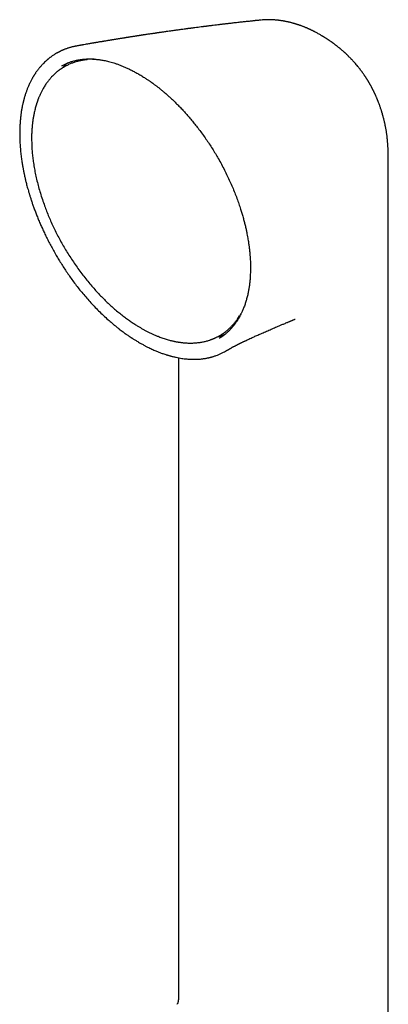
# Model space of a CAD drawing. Header units: millimetres. Extents: x 8 to 552, y 12 to 759.
# Tile 48 of 55: x 480 to 518, y 274 to 377. Entities that reach past the tile are written whole.
import ezdxf

# ---------------------------------------------------------------- set-up
doc = ezdxf.new("R2010")
doc.units = ezdxf.units.MM

msp = doc.modelspace()

# ---------------------------------------------------------------- linework, layer by layer
at = {"color": 7, "linetype": 'Continuous', "lineweight": 30}
for p, q in [((504.78, 376.83), (504.77, 376.83)), ((505.96, 376.85), (505.97, 376.85)), ((510.26, 375.63), (510.24, 375.64)), ((485.53, 374.12), (485.53, 374.12)), ((486.67, 372.7), (486.65, 372.7)), ((487.07, 372.74), (486.67, 372.7)), ((483.98, 372.06), (484.03, 372.09)), ((516.68, 368.94), (516.69, 368.92)), ((517.99, 350.91), (517.99, 362.26)), ((502.28, 345.66), (502.51, 345.99)), ((489.47, 345.03), (489.5, 345)), ((500.39, 343.66), (500.38, 343.66)), ((496.14, 341.63), (496.14, 274.96)), ((496.06, 274.4), (496.06, 274.41))]:
    msp.add_line(p, q, dxfattribs=at)
at = {"color": 7, "linetype": 'Continuous', "lineweight": 30, "flags": 128}
for points in [[(517.99, 253.41), (517.99, 297.79), (517.99, 350.91)], [(502.51, 345.99), (502.52, 346), (502.65, 346.2)]]:
    msp.add_lwpolyline(points, dxfattribs=at)
at = {"color": 7, "linetype": 'Continuous', "lineweight": 30}
msp.add_arc((487.66, 366.22), 6.55, 92.7655, 95.1673, dxfattribs=at)
for points, knots in [([(504.77, 376.83), (504.75, 376.83), (504.67, 376.82), (504.54, 376.8), (504.39, 376.79), (504.27, 376.78), (504.17, 376.77), (504.1, 376.76), (504.03, 376.75), (503.96, 376.74), (503.87, 376.73), (503.75, 376.72), (503.6, 376.7), (503.41, 376.68), (503.2, 376.66), (502.91, 376.63), (502.53, 376.59), (502.17, 376.55), (501.89, 376.52), (501.7, 376.49), (501.52, 376.47), (501.37, 376.45), (501.24, 376.44), (501.14, 376.43), (501.06, 376.42), (500.99, 376.41), (500.92, 376.4), (500.87, 376.4), (500.8, 376.39), (500.72, 376.38), (500.61, 376.37), (500.49, 376.35), (500.37, 376.34), (500.18, 376.31), (499.93, 376.28), (499.66, 376.25), (499.45, 376.23), (499.3, 376.21), (499.19, 376.19), (499.1, 376.18), (499.02, 376.17), (498.95, 376.16), (498.86, 376.15), (498.75, 376.14), (498.64, 376.12), (498.33, 376.08), (498.01, 376.04), (497.69, 376), (497.56, 375.98), (497.44, 375.97), (497.34, 375.95), (497.25, 375.94), (497.18, 375.93), (497.12, 375.93), (497.04, 375.92), (496.95, 375.9), (496.8, 375.88), (496.61, 375.86), (496.39, 375.83), (496.18, 375.8), (495.98, 375.77), (495.76, 375.74), (495.54, 375.71), (495.29, 375.68), (495.07, 375.65), (494.86, 375.62), (494.67, 375.59), (494.49, 375.56), (494.35, 375.54), (494.25, 375.53), (494.17, 375.52), (494.1, 375.51), (494.05, 375.5), (494, 375.49), (493.94, 375.48), (493.88, 375.48), (493.8, 375.46), (493.71, 375.45), (493.6, 375.43), (493.46, 375.41), (493.31, 375.39), (493.13, 375.36), (492.93, 375.34), (492.76, 375.31), (492.6, 375.29), (492.48, 375.27), (492.37, 375.25), (492.29, 375.24), (492.23, 375.23), (492.19, 375.22), (492.15, 375.22), (492.09, 375.21), (492, 375.19), (491.88, 375.18), (491.75, 375.16), (491.61, 375.14), (491.47, 375.11), (491.33, 375.09), (491.19, 375.07), (491.07, 375.05), (490.95, 375.03), (490.84, 375.01), (490.76, 375), (490.69, 374.99), (490.61, 374.98), (490.52, 374.96), (490.39, 374.94), (490.24, 374.92), (490.08, 374.89), (489.92, 374.87), (489.78, 374.84), (489.64, 374.82), (489.51, 374.8), (489.39, 374.78), (489.27, 374.76), (489.15, 374.74), (489.02, 374.72), (488.87, 374.7), (488.71, 374.67), (488.54, 374.64), (488.39, 374.62), (488.26, 374.59), (488.14, 374.57), (488.03, 374.56), (487.92, 374.54), (487.81, 374.52), (487.72, 374.5), (487.63, 374.49), (487.56, 374.48), (487.49, 374.46), (487.42, 374.45), (487.33, 374.44), (487.23, 374.42), (487.11, 374.4), (487, 374.38), (486.89, 374.36), (486.73, 374.33), (486.53, 374.3), (486.34, 374.27), (486.21, 374.24), (486.14, 374.23), (486.07, 374.22), (486, 374.21), (485.93, 374.19), (485.85, 374.18), (485.74, 374.16), (485.63, 374.14), (485.56, 374.13), (485.53, 374.12)], [0, 0, 0, 0, 0.00359, 0.012332, 0.019865, 0.02619, 0.031305, 0.035212, 0.037909, 0.041768, 0.046385, 0.051776, 0.060208, 0.070028, 0.081081, 0.09246, 0.11576, 0.13978, 0.149413, 0.159158, 0.168865, 0.177589, 0.183215, 0.188235, 0.192648, 0.196455, 0.199656, 0.202288, 0.205383, 0.209852, 0.215437, 0.221798, 0.228232, 0.234719, 0.251153, 0.267472, 0.275889, 0.283961, 0.29069, 0.294512, 0.297946, 0.301955, 0.306607, 0.311903, 0.317842, 0.32425, 0.36013, 0.367414, 0.374403, 0.380595, 0.385983, 0.390567, 0.393607, 0.396818, 0.400776, 0.40548, 0.41093, 0.423601, 0.435266, 0.445994, 0.456371, 0.466534, 0.479421, 0.491868, 0.504756, 0.513868, 0.524127, 0.535535, 0.541226, 0.546291, 0.550536, 0.55396, 0.556564, 0.559074, 0.561744, 0.565096, 0.569131, 0.57385, 0.579251, 0.586626, 0.594922, 0.60413, 0.614252, 0.625287, 0.631746, 0.638439, 0.64426, 0.648716, 0.651259, 0.653157, 0.655224, 0.657546, 0.662748, 0.668901, 0.675833, 0.683111, 0.690715, 0.698646, 0.705106, 0.711767, 0.718237, 0.723689, 0.728096, 0.731459, 0.734896, 0.739755, 0.746394, 0.754792, 0.763481, 0.771546, 0.778988, 0.785805, 0.792876, 0.799367, 0.805289, 0.811282, 0.81818, 0.825836, 0.834345, 0.843143, 0.851989, 0.857912, 0.863856, 0.869822, 0.875808, 0.881429, 0.886228, 0.89083, 0.89429, 0.897302, 0.901494, 0.90603, 0.911465, 0.917563, 0.923587, 0.929483, 0.93525, 0.948337, 0.960614, 0.964477, 0.968223, 0.971853, 0.975367, 0.97884, 0.982978, 0.98893, 0.996045, 1, 1, 1, 1]), ([(505.97, 376.85), (505.92, 376.85), (505.83, 376.86), (505.71, 376.86), (505.62, 376.86), (505.54, 376.86), (505.47, 376.86), (505.4, 376.86), (505.32, 376.86), (505.21, 376.86), (505.08, 376.85), (504.97, 376.84), (504.89, 376.84), (504.86, 376.83)], [0, 0, 0, 0, 0.132395, 0.237779, 0.316201, 0.379028, 0.44707, 0.505208, 0.566568, 0.669695, 0.794616, 0.933795, 1, 1, 1, 1]), ([(510.24, 375.64), (510.22, 375.65), (510.18, 375.67), (510.12, 375.71), (510.06, 375.74), (510.01, 375.76), (509.96, 375.78), (509.91, 375.81), (509.85, 375.84), (509.78, 375.87), (509.7, 375.9), (509.61, 375.94), (509.53, 375.98), (509.47, 376.01), (509.41, 376.03), (509.35, 376.06), (509.27, 376.09), (509.18, 376.12), (509.07, 376.17), (508.97, 376.21), (508.87, 376.24), (508.81, 376.26), (508.75, 376.28), (508.69, 376.3), (508.62, 376.33), (508.54, 376.35), (508.47, 376.38), (508.4, 376.4), (508.34, 376.42), (508.27, 376.44), (508.2, 376.46), (508.12, 376.48), (508.01, 376.51), (507.9, 376.54), (507.8, 376.57), (507.72, 376.59), (507.65, 376.6), (507.58, 376.62), (507.52, 376.63), (507.45, 376.65), (507.37, 376.66), (507.29, 376.68), (507.21, 376.7), (507.15, 376.71), (507.09, 376.72), (507.03, 376.73), (506.96, 376.74), (506.88, 376.75), (506.78, 376.77), (506.69, 376.78), (506.61, 376.79), (506.54, 376.8), (506.47, 376.81), (506.4, 376.81), (506.32, 376.82), (506.23, 376.83), (506.16, 376.84), (506.1, 376.84), (506.07, 376.84), (506.05, 376.84), (506.02, 376.85), (505.99, 376.85), (505.97, 376.85), (505.97, 376.85)], [0, 0, 0, 0, 0.011749, 0.031009, 0.046098, 0.057068, 0.065998, 0.080132, 0.09358, 0.109156, 0.129389, 0.15331, 0.173363, 0.187947, 0.199265, 0.215159, 0.23308, 0.254421, 0.280845, 0.311787, 0.331225, 0.346402, 0.358559, 0.37304, 0.390458, 0.409332, 0.426393, 0.442939, 0.458148, 0.472909, 0.487698, 0.50605, 0.533177, 0.560339, 0.583348, 0.602332, 0.618973, 0.633845, 0.648111, 0.663228, 0.68243, 0.702468, 0.719687, 0.734146, 0.747284, 0.759738, 0.774043, 0.793235, 0.81781, 0.840766, 0.858148, 0.872239, 0.887675, 0.902539, 0.920166, 0.940962, 0.962772, 0.971344, 0.978157, 0.983218, 0.988258, 0.996866, 1, 1, 1, 1]), ([(510.93, 375.27), (510.83, 375.33), (510.68, 375.41), (510.45, 375.53), (510.34, 375.59), (510.26, 375.63)], [0, 0, 0, 0, 0.481683, 0.670687, 1, 1, 1, 1]), ([(516.69, 368.95), (516.68, 368.95), (516.67, 368.97), (516.66, 369.01), (516.64, 369.05), (516.62, 369.1), (516.59, 369.15), (516.56, 369.21), (516.53, 369.28), (516.5, 369.35), (516.47, 369.41), (516.44, 369.46), (516.41, 369.53), (516.38, 369.6), (516.34, 369.67), (516.31, 369.73), (516.27, 369.8), (516.23, 369.88), (516.18, 369.96), (516.14, 370.04), (516.1, 370.11), (516.06, 370.18), (516.02, 370.25), (515.98, 370.33), (515.94, 370.4), (515.9, 370.46), (515.86, 370.52), (515.81, 370.6), (515.77, 370.67), (515.73, 370.73), (515.69, 370.78), (515.66, 370.84), (515.61, 370.91), (515.56, 370.98), (515.51, 371.06), (515.46, 371.13), (515.41, 371.21), (515.34, 371.3), (515.29, 371.38), (515.23, 371.46), (515.17, 371.53), (515.09, 371.64), (515, 371.77), (514.87, 371.92), (514.76, 372.06), (514.63, 372.22), (514.53, 372.34), (514.44, 372.44), (514.37, 372.51), (514.3, 372.59), (514.22, 372.68), (514.14, 372.75), (514.08, 372.83), (514.01, 372.9), (513.93, 372.97), (513.87, 373.03), (513.81, 373.09), (513.76, 373.14), (513.71, 373.19), (513.66, 373.24), (513.6, 373.29), (513.55, 373.35), (513.5, 373.39), (513.45, 373.44), (513.39, 373.49), (513.32, 373.55), (513.24, 373.62), (513.16, 373.69), (513.09, 373.75), (513.03, 373.8), (512.97, 373.86), (512.9, 373.91), (512.82, 373.97), (512.75, 374.03), (512.69, 374.08), (512.63, 374.13), (512.57, 374.17), (512.5, 374.22), (512.43, 374.28), (512.35, 374.34), (512.29, 374.39), (512.23, 374.43), (512.17, 374.47), (512.1, 374.52), (512.03, 374.57), (511.95, 374.63), (511.87, 374.68), (511.81, 374.72), (511.75, 374.76), (511.69, 374.8), (511.62, 374.85), (511.54, 374.9), (511.46, 374.95), (511.38, 375), (511.31, 375.04), (511.26, 375.08), (511.2, 375.11), (511.14, 375.15), (511.04, 375.2), (510.97, 375.24), (510.93, 375.27)], [0, 0, 0, 0, 0.001096, 0.007942, 0.013848, 0.01924, 0.024799, 0.032441, 0.0434, 0.052179, 0.058855, 0.0651, 0.072791, 0.083232, 0.092645, 0.09992, 0.107979, 0.117867, 0.13073, 0.141084, 0.149613, 0.157515, 0.168457, 0.179192, 0.188052, 0.195573, 0.204053, 0.215106, 0.224652, 0.232964, 0.239992, 0.247424, 0.256951, 0.266716, 0.278488, 0.287838, 0.298956, 0.311898, 0.324141, 0.333668, 0.344304, 0.356977, 0.379203, 0.400058, 0.424539, 0.442609, 0.469159, 0.479094, 0.488986, 0.503253, 0.517611, 0.52915, 0.539307, 0.552067, 0.563478, 0.57475, 0.58334, 0.590885, 0.598888, 0.607128, 0.617162, 0.626168, 0.63349, 0.640046, 0.649319, 0.660354, 0.673225, 0.686587, 0.696978, 0.70586, 0.71373, 0.724476, 0.736768, 0.747467, 0.756593, 0.764312, 0.77242, 0.781683, 0.79331, 0.805121, 0.814357, 0.822513, 0.83043, 0.839437, 0.849903, 0.862127, 0.873249, 0.8818, 0.889718, 0.897778, 0.906944, 0.91754, 0.929698, 0.940914, 0.949936, 0.957564, 0.962905, 0.971738, 0.984104, 1, 1, 1, 1]), ([(485.53, 374.12), (485.5, 374.12), (485.44, 374.1), (485.34, 374.08), (485.24, 374.06), (485.13, 374.04), (485.01, 374.01), (484.89, 373.97), (484.77, 373.94), (484.65, 373.9), (484.53, 373.86), (484.41, 373.82), (484.29, 373.78), (484.19, 373.73), (484.11, 373.7), (484.06, 373.68), (484.02, 373.66), (483.99, 373.65), (483.96, 373.64), (483.94, 373.63), (483.91, 373.61), (483.88, 373.6), (483.83, 373.57), (483.77, 373.55), (483.7, 373.51), (483.63, 373.47), (483.56, 373.43), (483.49, 373.4), (483.39, 373.34), (483.27, 373.27), (483.13, 373.17), (483, 373.09), (482.89, 373.01), (482.79, 372.94), (482.71, 372.88), (482.64, 372.82), (482.58, 372.77), (482.54, 372.74), (482.51, 372.71), (482.47, 372.67), (482.42, 372.63), (482.33, 372.55), (482.19, 372.42), (482, 372.24), (481.82, 372.03), (481.67, 371.86), (481.55, 371.72), (481.48, 371.62), (481.41, 371.52), (481.33, 371.42), (481.26, 371.32), (481.21, 371.23), (481.16, 371.16), (481.12, 371.1), (481.09, 371.06), (481.08, 371.03), (481.06, 371), (481.03, 370.95), (480.99, 370.89), (480.95, 370.82), (480.89, 370.72), (480.83, 370.6), (480.76, 370.46), (480.69, 370.33), (480.62, 370.19), (480.55, 370.03), (480.48, 369.87), (480.42, 369.73), (480.37, 369.59), (480.3, 369.4), (480.21, 369.15), (480.14, 368.9), (480.08, 368.73), (480.06, 368.62), (480.03, 368.53), (480.01, 368.45), (480, 368.4), (479.99, 368.36), (479.98, 368.32), (479.97, 368.27), (479.95, 368.21), (479.94, 368.14), (479.92, 368.05), (479.89, 367.94), (479.86, 367.8), (479.83, 367.65), (479.8, 367.48), (479.77, 367.29), (479.74, 367.1), (479.72, 366.9), (479.69, 366.62), (479.65, 366.25), (479.62, 365.78), (479.6, 365.29), (479.6, 364.79), (479.62, 364.27), (479.64, 363.81), (479.67, 363.41), (479.7, 363.11), (479.73, 362.82), (479.77, 362.54), (479.8, 362.29), (479.84, 362.05), (479.87, 361.84), (479.9, 361.64), (479.94, 361.46), (479.96, 361.31), (479.99, 361.19), (480.01, 361.09), (480.02, 361.02), (480.03, 360.95), (480.05, 360.88), (480.07, 360.8), (480.09, 360.69), (480.12, 360.55), (480.16, 360.37), (480.2, 360.18), (480.25, 359.99), (480.3, 359.78), (480.36, 359.54), (480.43, 359.29), (480.51, 359.01), (480.6, 358.71), (480.7, 358.4), (480.8, 358.07), (480.92, 357.71), (481.05, 357.34), (481.2, 356.94), (481.36, 356.52), (481.53, 356.08), (481.72, 355.64), (481.92, 355.2), (482.12, 354.75), (482.34, 354.29), (482.58, 353.81), (482.84, 353.32), (483.11, 352.82), (483.4, 352.32), (483.69, 351.83), (483.98, 351.36), (484.29, 350.87), (484.62, 350.39), (484.96, 349.9), (485.31, 349.42), (485.68, 348.93), (486.07, 348.45), (486.48, 347.96), (486.91, 347.48), (487.36, 346.99), (487.83, 346.52), (488.31, 346.05), (488.78, 345.62), (489.17, 345.28), (489.4, 345.09), (489.49, 345.01)], [0, 0, 0, 0, 0.002585, 0.006002, 0.009986, 0.014487, 0.019216, 0.024135, 0.029244, 0.034094, 0.039101, 0.044265, 0.049458, 0.054038, 0.057918, 0.059605, 0.061116, 0.06245, 0.063607, 0.064589, 0.065598, 0.067094, 0.069094, 0.071728, 0.074898, 0.078164, 0.081326, 0.084386, 0.087344, 0.094765, 0.101451, 0.1074, 0.11262, 0.117261, 0.121382, 0.124982, 0.128062, 0.12973, 0.131365, 0.133401, 0.135859, 0.13874, 0.147937, 0.15794, 0.168692, 0.179929, 0.184465, 0.18907, 0.193742, 0.198483, 0.203108, 0.207096, 0.210414, 0.213062, 0.214502, 0.215626, 0.216959, 0.21888, 0.221389, 0.224485, 0.228167, 0.233896, 0.239436, 0.244704, 0.249707, 0.256391, 0.262531, 0.268125, 0.273173, 0.277724, 0.28894, 0.300269, 0.303852, 0.307446, 0.310794, 0.313398, 0.315245, 0.316431, 0.317652, 0.319243, 0.321203, 0.323532, 0.326231, 0.330158, 0.33467, 0.339769, 0.345452, 0.351441, 0.357547, 0.36377, 0.370108, 0.38376, 0.397912, 0.412561, 0.426953, 0.441804, 0.457117, 0.466171, 0.4747, 0.482676, 0.4901, 0.497106, 0.503538, 0.509395, 0.514677, 0.519385, 0.523516, 0.526971, 0.529287, 0.531105, 0.532874, 0.534848, 0.537026, 0.53941, 0.543569, 0.548235, 0.553407, 0.558454, 0.563964, 0.570086, 0.576823, 0.584174, 0.592139, 0.600313, 0.609045, 0.618337, 0.628189, 0.638604, 0.649585, 0.661135, 0.673261, 0.684644, 0.696501, 0.708837, 0.721661, 0.734974, 0.748758, 0.762998, 0.776062, 0.789472, 0.803222, 0.817307, 0.831725, 0.846212, 0.861025, 0.876175, 0.891679, 0.907849, 0.924413, 0.941367, 0.958704, 0.976413, 0.990578, 1, 1, 1, 1]), ([(486.67, 372.7), (486.65, 372.7), (486.63, 372.7), (486.58, 372.69), (486.53, 372.69), (486.46, 372.68), (486.37, 372.67), (486.28, 372.65), (486.17, 372.64), (486.06, 372.61), (485.88, 372.58), (485.64, 372.52), (485.33, 372.43), (485.01, 372.32), (484.69, 372.18), (484.44, 372.06), (484.26, 371.96), (484.16, 371.9), (484.07, 371.84), (483.98, 371.79), (483.91, 371.74), (483.86, 371.7), (483.81, 371.67), (483.78, 371.65), (483.75, 371.63), (483.73, 371.62), (483.71, 371.6), (483.68, 371.58), (483.64, 371.55), (483.58, 371.5), (483.52, 371.45), (483.44, 371.39), (483.37, 371.32), (483.25, 371.22), (483.11, 371.08), (482.91, 370.88), (482.7, 370.64), (482.48, 370.36), (482.26, 370.05), (482.1, 369.78), (481.98, 369.57), (481.9, 369.43), (481.83, 369.28), (481.76, 369.13), (481.69, 368.98), (481.63, 368.84), (481.58, 368.72), (481.54, 368.62), (481.51, 368.54), (481.49, 368.48), (481.47, 368.43), (481.46, 368.39), (481.44, 368.34), (481.42, 368.28), (481.39, 368.2), (481.36, 368.12), (481.34, 368.03), (481.31, 367.93), (481.25, 367.74), (481.17, 367.42), (481.08, 367.02), (481.01, 366.64), (480.96, 366.27), (480.91, 365.89), (480.88, 365.48), (480.85, 365.04), (480.84, 364.59), (480.85, 364.1), (480.86, 363.6), (480.9, 363.06), (480.96, 362.51), (481.04, 361.93), (481.13, 361.32), (481.26, 360.7), (481.4, 360.07), (481.56, 359.43), (481.75, 358.78), (481.96, 358.13), (482.18, 357.5), (482.41, 356.9), (482.64, 356.32), (482.89, 355.75), (483.16, 355.17), (483.44, 354.59), (483.74, 354.02), (484.06, 353.44), (484.39, 352.87), (484.73, 352.31), (485.1, 351.75), (485.47, 351.2), (485.87, 350.65), (486.27, 350.12), (486.68, 349.6), (487.1, 349.11), (487.51, 348.64), (487.91, 348.21), (488.32, 347.8), (488.71, 347.41), (489.1, 347.05), (489.5, 346.69), (489.91, 346.35), (490.33, 346.02), (490.73, 345.71), (491.12, 345.44), (491.49, 345.19), (491.82, 344.98), (492.11, 344.81), (492.36, 344.66), (492.62, 344.52), (492.89, 344.37), (493.18, 344.23), (493.47, 344.09), (493.78, 343.96), (494.06, 343.85), (494.31, 343.75), (494.53, 343.67), (494.75, 343.6), (494.97, 343.53), (495.18, 343.47), (495.37, 343.43), (495.54, 343.39), (495.67, 343.36), (495.79, 343.33), (495.88, 343.31), (495.96, 343.3), (496.03, 343.29), (496.11, 343.27), (496.21, 343.26), (496.33, 343.24), (496.47, 343.22), (496.64, 343.2), (496.82, 343.19), (497.02, 343.17), (497.3, 343.16), (497.65, 343.17), (498.07, 343.19), (498.41, 343.24), (498.66, 343.28), (498.84, 343.32), (499.01, 343.36), (499.19, 343.41), (499.34, 343.46), (499.47, 343.5), (499.57, 343.54), (499.66, 343.57), (499.73, 343.6), (499.79, 343.63), (499.85, 343.65), (499.91, 343.68), (499.97, 343.7), (500.04, 343.74), (500.12, 343.78), (500.22, 343.83), (500.33, 343.89), (500.46, 343.96), (500.59, 344.04), (500.74, 344.14), (500.9, 344.25), (501.05, 344.36), (501.2, 344.48), (501.33, 344.59), (501.45, 344.7), (501.57, 344.81), (501.69, 344.94), (501.81, 345.07), (501.93, 345.21), (502.04, 345.34), (502.13, 345.46), (502.21, 345.56), (502.26, 345.63), (502.28, 345.66)], [0, 0, 0, 0, 0.000751, 0.0018, 0.003151, 0.004982, 0.007179, 0.009743, 0.012675, 0.015974, 0.019576, 0.028136, 0.036691, 0.046867, 0.057037, 0.067198, 0.070892, 0.07447, 0.077682, 0.08052, 0.082984, 0.085074, 0.086453, 0.087601, 0.088518, 0.089205, 0.089836, 0.090752, 0.092345, 0.094414, 0.09696, 0.099759, 0.1026, 0.105483, 0.112449, 0.119652, 0.129162, 0.139015, 0.149174, 0.159638, 0.163832, 0.168074, 0.172362, 0.176697, 0.180976, 0.184767, 0.188024, 0.190747, 0.192839, 0.194449, 0.195577, 0.196457, 0.197716, 0.199389, 0.201345, 0.203606, 0.205903, 0.208203, 0.210507, 0.220831, 0.231222, 0.239157, 0.247369, 0.25592, 0.264811, 0.27404, 0.283609, 0.293516, 0.303762, 0.314347, 0.325271, 0.336533, 0.348117, 0.359849, 0.371688, 0.383633, 0.395684, 0.407841, 0.420104, 0.430701, 0.441376, 0.452129, 0.462961, 0.473871, 0.484859, 0.495927, 0.507073, 0.518298, 0.529601, 0.540984, 0.552446, 0.563986, 0.575486, 0.586691, 0.597594, 0.608195, 0.618493, 0.628489, 0.638182, 0.647574, 0.658148, 0.66831, 0.678062, 0.687401, 0.696329, 0.704845, 0.710962, 0.716884, 0.723014, 0.729463, 0.736231, 0.743319, 0.750726, 0.758452, 0.763565, 0.768808, 0.774183, 0.779688, 0.784941, 0.789625, 0.793739, 0.79701, 0.799801, 0.802114, 0.803956, 0.805712, 0.807615, 0.810118, 0.813161, 0.816743, 0.820863, 0.825524, 0.830723, 0.836456, 0.847442, 0.85865, 0.87008, 0.875036, 0.880032, 0.88507, 0.890147, 0.895194, 0.898746, 0.90185, 0.904506, 0.906713, 0.908472, 0.91023, 0.911973, 0.913795, 0.916031, 0.918743, 0.92193, 0.925593, 0.929721, 0.934323, 0.939399, 0.944947, 0.95097, 0.956027, 0.961021, 0.965747, 0.970206, 0.974398, 0.980143, 0.985296, 0.989857, 0.993829, 0.997209, 1, 1, 1, 1]), ([(483.98, 372.06), (484.07, 372.11), (484.26, 372.21), (484.57, 372.35), (484.89, 372.47), (485.24, 372.57), (485.54, 372.64), (485.78, 372.68), (485.94, 372.71), (486.1, 372.73), (486.24, 372.74), (486.37, 372.76), (486.49, 372.76), (486.6, 372.77), (486.68, 372.77), (486.76, 372.77), (486.82, 372.77), (486.86, 372.77), (486.9, 372.77), (486.93, 372.77), (486.96, 372.77), (487.01, 372.77), (487.07, 372.77), (487.14, 372.77), (487.23, 372.76), (487.34, 372.75), (487.47, 372.75), (487.62, 372.73), (487.78, 372.71), (487.97, 372.69), (488.17, 372.66), (488.38, 372.62), (488.62, 372.57), (488.87, 372.51), (489.14, 372.44), (489.43, 372.35), (489.73, 372.25), (490.05, 372.13), (490.38, 372), (490.71, 371.86), (491.06, 371.69), (491.43, 371.51), (491.73, 371.34), (491.92, 371.23), (491.98, 371.2)], [0, 0, 0, 0, 0.0461009, 0.0935215, 0.142268, 0.1923446, 0.2437536, 0.2655689, 0.287601, 0.3085451, 0.327556, 0.3446334, 0.359777, 0.3729864, 0.3842613, 0.3936015, 0.4010068, 0.4064769, 0.4101098, 0.4138185, 0.418342, 0.4237081, 0.430799, 0.4400361, 0.4514198, 0.4649503, 0.4806281, 0.4984538, 0.5184278, 0.540551, 0.5648241, 0.5901497, 0.6174585, 0.6467513, 0.6780294, 0.711294, 0.7465465, 0.7837885, 0.8196763, 0.8572386, 0.896477, 0.9373933, 0.979989, 1, 1, 1, 1]), ([(484.66, 372.38), (484.59, 372.32), (484.41, 372.19), (484.2, 372), (484.06, 371.86), (484.02, 371.81)], [0, 0, 0, 0, 0.301374, 0.780944, 1, 1, 1, 1]), ([(491.98, 371.2), (491.99, 371.2), (492.06, 371.16), (492.21, 371.07), (492.4, 370.95), (492.58, 370.84), (492.74, 370.73), (492.88, 370.64), (493.01, 370.56), (493.11, 370.49), (493.19, 370.43), (493.25, 370.39), (493.29, 370.36), (493.32, 370.34), (493.35, 370.32), (493.39, 370.29), (493.44, 370.25), (493.51, 370.21), (493.58, 370.15), (493.67, 370.09), (493.77, 370.01), (493.87, 369.93), (494.03, 369.81), (494.25, 369.64), (494.52, 369.41), (494.8, 369.18), (495.08, 368.93), (495.36, 368.68), (495.65, 368.4), (495.95, 368.1), (496.27, 367.78), (496.6, 367.44), (496.92, 367.08), (497.25, 366.7), (497.59, 366.3), (497.93, 365.88), (498.29, 365.42), (498.64, 364.94), (499, 364.43), (499.34, 363.93), (499.67, 363.42), (499.98, 362.91), (500.3, 362.37), (500.62, 361.8), (500.93, 361.2), (501.22, 360.6), (501.5, 360.01), (501.76, 359.42), (502, 358.83), (502.22, 358.25), (502.43, 357.68), (502.6, 357.16), (502.74, 356.69), (502.87, 356.27), (502.98, 355.85), (503.08, 355.44), (503.17, 355.06), (503.24, 354.71), (503.3, 354.4), (503.35, 354.12), (503.4, 353.87), (503.43, 353.64), (503.46, 353.44), (503.49, 353.26), (503.51, 353.11), (503.52, 352.98), (503.53, 352.89), (503.54, 352.82), (503.54, 352.77), (503.55, 352.7), (503.56, 352.61), (503.57, 352.5), (503.58, 352.36), (503.59, 352.2), (503.61, 352.02), (503.62, 351.82), (503.63, 351.6), (503.63, 351.37), (503.64, 351.13), (503.64, 350.87), (503.63, 350.61), (503.62, 350.28), (503.6, 349.9), (503.56, 349.48), (503.51, 349.07), (503.44, 348.68), (503.37, 348.28), (503.27, 347.89), (503.16, 347.49), (503.06, 347.17), (502.96, 346.92), (502.89, 346.72), (502.82, 346.55), (502.75, 346.4), (502.68, 346.26), (502.62, 346.14), (502.57, 346.04), (502.53, 345.96), (502.5, 345.91), (502.48, 345.86), (502.45, 345.82), (502.42, 345.77), (502.39, 345.72), (502.35, 345.65), (502.3, 345.56), (502.24, 345.47), (502.16, 345.36), (502.08, 345.24), (501.99, 345.11), (501.85, 344.94), (501.69, 344.74), (501.49, 344.53), (501.31, 344.35), (501.16, 344.21), (501.02, 344.1), (500.89, 344), (500.76, 343.9), (500.65, 343.82), (500.54, 343.75), (500.45, 343.7), (500.4, 343.67), (500.38, 343.66)], [0, 0, 0, 0, 0.000574, 0.00849, 0.015728, 0.022286, 0.028166, 0.033366, 0.037886, 0.041728, 0.044889, 0.046814, 0.048357, 0.049517, 0.050294, 0.051765, 0.053631, 0.05596, 0.058751, 0.062005, 0.065717, 0.069711, 0.073895, 0.083277, 0.093493, 0.104544, 0.114575, 0.125207, 0.13644, 0.148274, 0.160709, 0.173746, 0.186587, 0.199964, 0.213874, 0.228319, 0.243299, 0.25952, 0.275564, 0.291413, 0.307068, 0.322528, 0.337793, 0.355534, 0.373004, 0.390202, 0.40713, 0.424086, 0.440762, 0.457155, 0.473268, 0.489098, 0.501339, 0.513406, 0.525299, 0.537018, 0.548451, 0.558129, 0.567063, 0.575254, 0.582703, 0.589408, 0.59537, 0.600589, 0.605174, 0.608977, 0.612017, 0.613495, 0.614939, 0.616935, 0.619522, 0.622982, 0.627131, 0.631971, 0.6375, 0.643719, 0.650628, 0.657772, 0.66553, 0.673888, 0.682391, 0.690798, 0.705567, 0.720028, 0.73418, 0.748024, 0.76156, 0.777238, 0.792482, 0.807291, 0.815816, 0.824022, 0.831528, 0.83832, 0.844399, 0.849764, 0.854415, 0.858354, 0.860465, 0.862476, 0.864512, 0.866589, 0.869046, 0.872528, 0.876698, 0.881554, 0.887097, 0.893326, 0.900242, 0.907679, 0.921035, 0.933898, 0.946268, 0.954276, 0.962064, 0.96963, 0.976964, 0.983744, 0.989839, 0.995253, 1, 1, 1, 1]), ([(517.99, 362.26), (517.99, 362.32), (517.99, 362.43), (517.99, 362.58), (517.99, 362.71), (517.99, 362.8), (517.99, 362.88), (517.98, 362.94), (517.98, 362.99), (517.98, 363.04), (517.98, 363.09), (517.98, 363.15), (517.98, 363.23), (517.97, 363.32), (517.97, 363.42), (517.96, 363.52), (517.96, 363.63), (517.95, 363.76), (517.94, 363.89), (517.93, 364.01), (517.92, 364.13), (517.91, 364.26), (517.9, 364.4), (517.88, 364.57), (517.86, 364.73), (517.84, 364.9), (517.81, 365.06), (517.79, 365.24), (517.76, 365.41), (517.73, 365.59), (517.7, 365.73), (517.67, 365.85), (517.66, 365.94), (517.64, 366.03), (517.62, 366.12), (517.6, 366.21), (517.57, 366.32), (517.54, 366.44), (517.51, 366.55), (517.49, 366.66), (517.46, 366.76), (517.44, 366.85), (517.42, 366.91), (517.4, 366.96), (517.39, 367.01), (517.37, 367.08), (517.35, 367.16), (517.32, 367.24), (517.3, 367.32), (517.28, 367.39), (517.24, 367.49), (517.2, 367.62), (517.15, 367.78), (517.09, 367.93), (517.04, 368.08), (516.99, 368.21), (516.95, 368.31), (516.92, 368.38), (516.9, 368.45), (516.87, 368.51), (516.85, 368.56), (516.82, 368.63), (516.78, 368.72), (516.74, 368.82), (516.71, 368.89), (516.7, 368.92)], [0, 0, 0, 0, 0.0275292, 0.050616, 0.0692558, 0.0833, 0.0934963, 0.1023103, 0.1100804, 0.1171163, 0.1250124, 0.1339981, 0.1440762, 0.159934, 0.1734185, 0.1863267, 0.2030914, 0.2240231, 0.2418823, 0.2586176, 0.2754948, 0.2943092, 0.3147273, 0.3390986, 0.3670337, 0.3882688, 0.4111464, 0.4389514, 0.4649215, 0.4886651, 0.5159487, 0.5287176, 0.5425032, 0.5559601, 0.5681337, 0.5811002, 0.5975474, 0.6180994, 0.6332695, 0.6482286, 0.6666938, 0.678548, 0.6876932, 0.6941953, 0.7014743, 0.711455, 0.7239934, 0.7379313, 0.7493506, 0.7591524, 0.7709157, 0.7967802, 0.8180972, 0.8415653, 0.8686287, 0.8903418, 0.90142, 0.913611, 0.9245577, 0.933574, 0.9412027, 0.9516072, 0.9658342, 0.9838768, 1, 1, 1, 1]), ([(489.5, 345), (489.51, 345), (489.59, 344.93), (489.75, 344.8), (489.97, 344.63), (490.17, 344.47), (490.36, 344.33), (490.52, 344.21), (490.67, 344.11), (490.79, 344.02), (490.9, 343.95), (490.99, 343.89), (491.06, 343.84), (491.11, 343.8), (491.16, 343.78), (491.19, 343.75), (491.23, 343.72), (491.29, 343.69), (491.37, 343.64), (491.47, 343.57), (491.59, 343.5), (491.73, 343.41), (491.9, 343.31), (492.02, 343.24), (492.09, 343.2)], [0, 0, 0, 0, 0.004424, 0.099006, 0.185965, 0.265306, 0.337028, 0.401122, 0.457576, 0.506375, 0.547505, 0.580948, 0.606719, 0.62726, 0.644154, 0.657454, 0.669965, 0.691091, 0.720845, 0.759246, 0.806322, 0.862107, 0.926647, 1, 1, 1, 1]), ([(501.22, 342.41), (501.22, 342.42), (501.23, 342.42), (501.24, 342.43), (501.26, 342.44), (501.29, 342.46), (501.31, 342.47), (501.34, 342.49), (501.36, 342.5), (501.38, 342.51), (501.4, 342.52), (501.42, 342.54), (501.45, 342.55), (501.48, 342.57), (501.52, 342.59), (501.55, 342.61), (501.58, 342.63), (501.62, 342.65), (501.67, 342.68), (501.74, 342.72), (501.81, 342.76), (501.88, 342.8), (501.96, 342.84), (502.03, 342.87), (502.08, 342.9), (502.11, 342.92), (502.16, 342.94), (502.2, 342.96), (502.24, 342.98), (502.28, 343), (502.33, 343.03), (502.37, 343.05), (502.42, 343.07), (502.47, 343.1), (502.51, 343.12), (502.56, 343.14), (502.63, 343.18), (502.7, 343.21), (502.79, 343.25), (502.88, 343.3), (502.96, 343.34), (503.04, 343.37), (503.21, 343.45), (503.49, 343.59), (503.89, 343.77), (504.31, 343.96), (504.73, 344.14), (505.2, 344.35), (505.67, 344.55), (506.15, 344.76), (506.51, 344.91), (506.77, 345.02), (506.92, 345.09), (507.08, 345.15), (507.25, 345.22), (507.4, 345.29), (507.54, 345.35), (507.66, 345.39), (507.76, 345.44), (507.85, 345.47), (507.92, 345.5), (507.98, 345.53), (508.03, 345.55), (508.1, 345.58), (508.18, 345.61), (508.25, 345.64), (508.29, 345.66), (508.3, 345.66)], [0, 0, 0, 0, 0.0029611, 0.006321, 0.0100118, 0.0173371, 0.0246319, 0.0303447, 0.0358373, 0.0413195, 0.0468639, 0.0532884, 0.0607232, 0.0742499, 0.0867119, 0.0973654, 0.1080659, 0.1186852, 0.1365108, 0.15571, 0.1707171, 0.1888749, 0.2068158, 0.2243333, 0.2318563, 0.2388358, 0.2476663, 0.2565105, 0.2647228, 0.2721595, 0.280155, 0.2897757, 0.2986475, 0.3054492, 0.313183, 0.3220041, 0.3313344, 0.3448127, 0.3602184, 0.3721234, 0.384852, 0.3971917, 0.4079651, 0.458449, 0.5166139, 0.5618851, 0.6147739, 0.6681051, 0.7225107, 0.7722057, 0.8262509, 0.8404473, 0.8558462, 0.8731113, 0.8913361, 0.9093214, 0.9223609, 0.9343916, 0.9451331, 0.954271, 0.9618049, 0.9666301, 0.9723005, 0.9788591, 0.9868978, 0.9974129, 1, 1, 1, 1]), ([(500.21, 343.82), (500.26, 343.84), (500.41, 343.87), (500.68, 343.95), (500.89, 344.04), (501, 344.09)], [0, 0, 0, 0, 0.183172, 0.551038, 1, 1, 1, 1]), ([(492.08, 343.2), (492.18, 343.14), (492.37, 343.04), (492.65, 342.89), (492.91, 342.75), (493.15, 342.64), (493.37, 342.53), (493.58, 342.44), (493.77, 342.36), (493.94, 342.29), (494.1, 342.22), (494.27, 342.16), (494.44, 342.09), (494.62, 342.03), (494.79, 341.98), (494.89, 341.94), (494.94, 341.93)], [0, 0, 0, 0, 0.102546, 0.199014, 0.289481, 0.374011, 0.452654, 0.524203, 0.590145, 0.650503, 0.705295, 0.763496, 0.822167, 0.88547, 0.953412, 1, 1, 1, 1]), ([(494.93, 341.93), (494.95, 341.93), (495, 341.91), (495.08, 341.89), (495.18, 341.86), (495.3, 341.83), (495.43, 341.79), (495.63, 341.74), (495.89, 341.68), (496.19, 341.62), (496.47, 341.57), (496.71, 341.54), (496.92, 341.51), (497.12, 341.5), (497.3, 341.48), (497.47, 341.48), (497.62, 341.47), (497.77, 341.47), (497.91, 341.47), (498.08, 341.48), (498.25, 341.49), (498.43, 341.5), (498.6, 341.52), (498.76, 341.54), (498.89, 341.56), (499.02, 341.58), (499.14, 341.61), (499.24, 341.63), (499.32, 341.64), (499.37, 341.66), (499.41, 341.67), (499.44, 341.67), (499.48, 341.69), (499.54, 341.7), (499.61, 341.72), (499.7, 341.74), (499.81, 341.78), (499.93, 341.82), (500.11, 341.88), (500.34, 341.97), (500.63, 342.1), (500.9, 342.23), (501.07, 342.33), (501.15, 342.38)], [0, 0, 0, 0, 0.008543, 0.021178, 0.035145, 0.051648, 0.070687, 0.091615, 0.139728, 0.184784, 0.22677, 0.261657, 0.294062, 0.323928, 0.351254, 0.3765, 0.400559, 0.420904, 0.443912, 0.469579, 0.497197, 0.526271, 0.556808, 0.578202, 0.600266, 0.622853, 0.642979, 0.659472, 0.672323, 0.68153, 0.686295, 0.691453, 0.698542, 0.707562, 0.718515, 0.734927, 0.754367, 0.776788, 0.800582, 0.849962, 0.901733, 0.955886, 1, 1, 1, 1]), ([(500.92, 342.25), (500.92, 342.25), (501, 342.29), (501.1, 342.34), (501.2, 342.4), (501.22, 342.42)], [0, 0, 0, 0, 0.000842, 0.810611, 1, 1, 1, 1]), ([(496.02, 274.29), (496.02, 274.29), (496.01, 274.29), (496, 274.28), (495.99, 274.27), (495.98, 274.26)], [0, 0, 0, 0, 0.007924, 0.454467, 1, 1, 1, 1]), ([(496.02, 274.29), (496.02, 274.29), (496.02, 274.29), (496.01, 274.29), (496.01, 274.28), (496.01, 274.28), (496.01, 274.28), (496.01, 274.27), (496, 274.27), (496.01, 274.27), (496.01, 274.28), (496.02, 274.29), (496.02, 274.29)], [0, 0, 0, 0, 0.153932, 0.277646, 0.372242, 0.440701, 0.503533, 0.584759, 0.674476, 0.780653, 0.895283, 1, 1, 1, 1]), ([(496.03, 274.33), (496.03, 274.32), (496.03, 274.31), (496.02, 274.3), (496.02, 274.3)], [0, 0, 0, 0, 0.651678, 1, 1, 1, 1]), ([(496.06, 274.4), (496.06, 274.39), (496.05, 274.38), (496.05, 274.36), (496.04, 274.35), (496.04, 274.34), (496.04, 274.33), (496.03, 274.33), (496.03, 274.33), (496.03, 274.33)], [0, 0, 0, 0, 0.175403, 0.31726, 0.426815, 0.50513, 0.614506, 0.779894, 1, 1, 1, 1]), ([(496.14, 274.96), (496.14, 274.93), (496.14, 274.88), (496.13, 274.82), (496.13, 274.77), (496.13, 274.73), (496.12, 274.69), (496.12, 274.65), (496.11, 274.62), (496.11, 274.59), (496.1, 274.57), (496.1, 274.56), (496.1, 274.54), (496.09, 274.52), (496.08, 274.49), (496.08, 274.46), (496.07, 274.43), (496.06, 274.42), (496.06, 274.41)], [0, 0, 0, 0, 0.129451, 0.245035, 0.342121, 0.416639, 0.477974, 0.549405, 0.606822, 0.653816, 0.689199, 0.72106, 0.745468, 0.772567, 0.805292, 0.853525, 0.918506, 1, 1, 1, 1])]:
    msp.add_open_spline(points, degree=3, knots=knots, dxfattribs=at)

doc.saveas('drawing.dxf')
